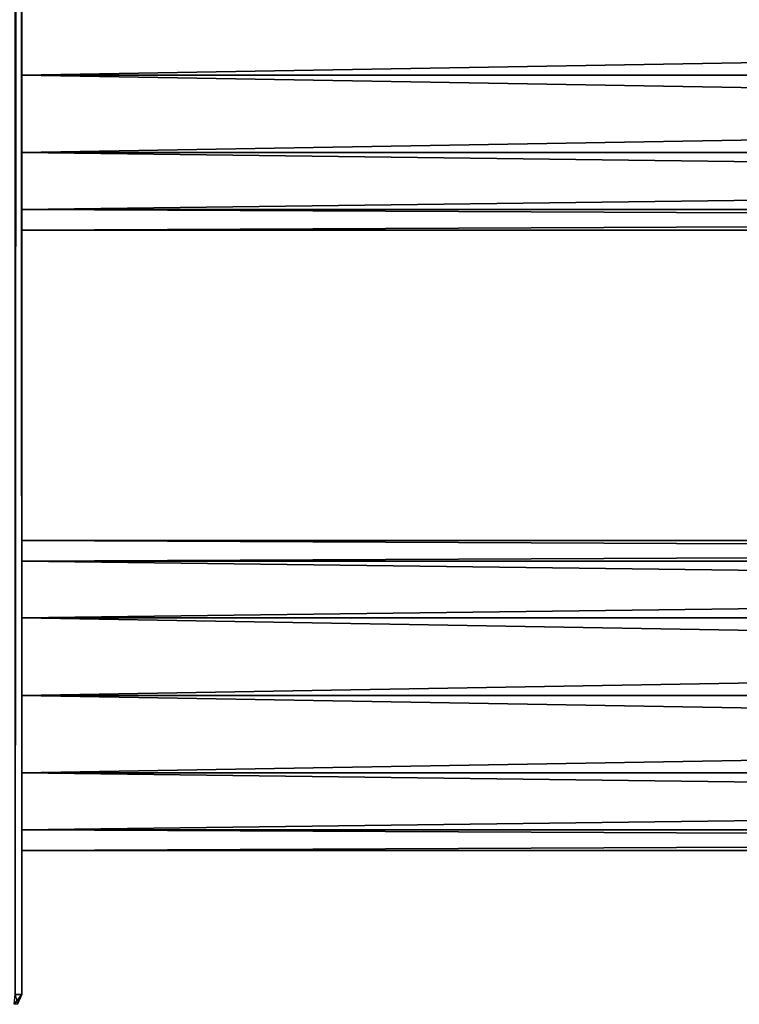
# Model space of a CAD drawing. Extents: x -200 to 200, y -832 to 754.
# Tile 22 of 256: x -160 to -109, y -748 to -678. Entities that reach past the tile are written whole.
import ezdxf

# ---------------------------------------------------------------- set-up
doc = ezdxf.new("R2010")
doc.units = 0
doc.header["$LTSCALE"] = 74.25
for name, color, linetype in [('728', 7, 'CONTINUOUS'), ('729', 7, 'CONTINUOUS'), ('730', 7, 'CONTINUOUS'), ('731', 7, 'CONTINUOUS'), ('769', 7, 'CONTINUOUS'), ('772', 7, 'CONTINUOUS'), ('773', 7, 'CONTINUOUS'), ('783', 7, 'CONTINUOUS'), ('784', 7, 'CONTINUOUS'), ('785', 7, 'CONTINUOUS')]:
    doc.layers.add(name, color=color, linetype=linetype)

msp = doc.modelspace()

# ---------------------------------------------------------------- linework, layer by layer
at = {"layer": '728', "color": 7, "linetype": 'CONTINUOUS'}
for points in [[(160, -715), (160, -716.474, -5.5), (-160, -715), (160, -715)], [(160, -716.474, 5.5), (160, -715), (-160, -716.474, 5.5), (160, -716.474, 5.5)], [(160, -715), (-160, -715), (-160, -716.474, 5.5), (160, -715)], [(160, -716.474, -5.5), (-160, -716.474, -5.5), (-160, -715), (160, -716.474, -5.5)], [(160, -716.474, 5.5), (-160, -716.474, 5.5), (-160, -720.5, 9.526), (160, -716.474, 5.5)], [(160, -720.5, 9.526), (160, -716.474, 5.5), (-160, -720.5, 9.526), (160, -720.5, 9.526)], [(160, -716.474, -5.5), (160, -720.5, -9.526), (-160, -716.474, -5.5), (160, -716.474, -5.5)], [(160, -720.5, -9.526), (-160, -720.5, -9.526), (-160, -716.474, -5.5), (160, -720.5, -9.526)], [(160, -726, 11), (160, -720.5, 9.526), (-160, -726, 11), (160, -726, 11)], [(160, -720.5, 9.526), (-160, -720.5, 9.526), (-160, -726, 11), (160, -720.5, 9.526)], [(160, -726, -11), (-160, -726, -11), (-160, -720.5, -9.526), (160, -726, -11)], [(160, -720.5, -9.526), (160, -726, -11), (-160, -720.5, -9.526), (160, -720.5, -9.526)]]:
    msp.add_3dface(points, dxfattribs=at)
at = {"layer": '729', "color": 7, "linetype": 'CONTINUOUS'}
for points in [[(-160, -726, -11), (160, -731.5, -9.526), (-160, -731.5, -9.526), (-160, -726, -11)], [(160, -726, -11), (160, -731.5, -9.526), (-160, -726, -11), (160, -726, -11)], [(160, -731.5, 9.526), (160, -726, 11), (-160, -731.5, 9.526), (160, -731.5, 9.526)], [(160, -726, 11), (-160, -726, 11), (-160, -731.5, 9.526), (160, -726, 11)], [(160, -735.526, 5.5), (160, -731.5, 9.526), (-160, -735.526, 5.5), (160, -735.526, 5.5)], [(160, -735.526, -5.5), (-160, -735.526, -5.5), (-160, -731.5, -9.526), (160, -735.526, -5.5)], [(160, -731.5, -9.526), (160, -735.526, -5.5), (-160, -731.5, -9.526), (160, -731.5, -9.526)], [(160, -731.5, 9.526), (-160, -731.5, 9.526), (-160, -735.526, 5.5), (160, -731.5, 9.526)], [(160, -737), (-160, -737), (-160, -735.526, -5.5), (160, -737)], [(160, -735.526, 5.5), (-160, -735.526, 5.5), (-160, -737), (160, -735.526, 5.5)], [(160, -737), (160, -735.526, 5.5), (-160, -737), (160, -737)], [(160, -735.526, -5.5), (160, -737), (-160, -735.526, -5.5), (160, -735.526, -5.5)]]:
    msp.add_3dface(points, dxfattribs=at)
at = {"layer": '730', "color": 7, "linetype": 'CONTINUOUS'}
for points in [[(160, -682, 11), (160, -676.5, 9.526), (-160, -682, 11), (160, -682, 11)], [(160, -676.5, -9.526), (160, -682, -11), (-160, -676.5, -9.526), (160, -676.5, -9.526)], [(160, -682, -11), (-160, -682, -11), (-160, -676.5, -9.526), (160, -682, -11)], [(160, -676.5, 9.526), (-160, -676.5, 9.526), (-160, -682, 11), (160, -676.5, 9.526)]]:
    msp.add_3dface(points, dxfattribs=at)
at = {"layer": '731', "color": 7, "linetype": 'CONTINUOUS'}
for points in [[(-160, -682, -11), (160, -687.5, -9.526), (-160, -687.5, -9.526), (-160, -682, -11)], [(160, -687.5, 9.526), (160, -682, 11), (-160, -687.5, 9.526), (160, -687.5, 9.526)], [(160, -682, -11), (160, -687.5, -9.526), (-160, -682, -11), (160, -682, -11)], [(160, -682, 11), (-160, -682, 11), (-160, -687.5, 9.526), (160, -682, 11)], [(160, -691.526, 5.5), (160, -687.5, 9.526), (-160, -691.526, 5.5), (160, -691.526, 5.5)], [(160, -691.526, -5.5), (-160, -691.526, -5.5), (-160, -687.5, -9.526), (160, -691.526, -5.5)], [(160, -687.5, -9.526), (160, -691.526, -5.5), (-160, -687.5, -9.526), (160, -687.5, -9.526)], [(160, -687.5, 9.526), (-160, -687.5, 9.526), (-160, -691.526, 5.5), (160, -687.5, 9.526)], [(160, -693), (-160, -693), (-160, -691.526, -5.5), (160, -693)], [(160, -693), (160, -691.526, 5.5), (-160, -693), (160, -693)], [(160, -691.526, -5.5), (160, -693), (-160, -691.526, -5.5), (160, -691.526, -5.5)], [(160, -691.526, 5.5), (-160, -691.526, 5.5), (-160, -693), (160, -691.526, 5.5)]]:
    msp.add_3dface(points, dxfattribs=at)
at = {"layer": '769', "color": 7, "linetype": 'CONTINUOUS'}
for points in [[(-160, -747.2, 11.5), (-160, -330, 11), (-160, 154, 11.5), (-160, -747.2, 11.5)], [(-160, -747.2, -11.5), (-160, -66, -11.5), (-160, -374, -11), (-160, -747.2, -11.5)], [(-160, -747.2, 11.5), (-160, -374, 11), (-160, -330, 11), (-160, -747.2, 11.5)], [(-160, -418, -11), (-160, -747.2, -11.5), (-160, -374, -11), (-160, -418, -11)], [(-160, -747.2, 11.5), (-160, -418, 11), (-160, -374, 11), (-160, -747.2, 11.5)], [(-160, -462, -11), (-160, -747.2, -11.5), (-160, -418, -11), (-160, -462, -11)], [(-160, -747.2, 11.5), (-160, -462, 11), (-160, -418, 11), (-160, -747.2, 11.5)], [(-160, -594, -11), (-160, -747.2, -11.5), (-160, -462, -11), (-160, -594, -11)], [(-160, -747.2, 11.5), (-160, -594, 11), (-160, -462, 11), (-160, -747.2, 11.5)], [(-160, -638, -11), (-160, -747.2, -11.5), (-160, -594, -11), (-160, -638, -11)], [(-160, -747.2, 11.5), (-160, -638, 11), (-160, -594, 11), (-160, -747.2, 11.5)], [(-160, -638, 11), (-160, -682, 11), (-160, -643.5, 9.526), (-160, -638, 11)], [(-160, -676.5, -9.526), (-160, -682, -11), (-160, -638, -11), (-160, -676.5, -9.526)], [(-160, -682, -11), (-160, -747.2, -11.5), (-160, -638, -11), (-160, -682, -11)], [(-160, -747.2, 11.5), (-160, -682, 11), (-160, -638, 11), (-160, -747.2, 11.5)], [(-160, -643.5, 9.526), (-160, -682, 11), (-160, -647.526, 5.5), (-160, -643.5, 9.526)], [(-160, -682, 11), (-160, -676.5, 9.526), (-160, -647.526, 5.5), (-160, -682, 11)], [(-160, -720.5, -9.526), (-160, -726, -11), (-160, -682, -11), (-160, -720.5, -9.526)], [(-160, -716.474, -5.5), (-160, -682, -11), (-160, -687.5, -9.526), (-160, -716.474, -5.5)], [(-160, -716.474, -5.5), (-160, -720.5, -9.526), (-160, -682, -11), (-160, -716.474, -5.5)], [(-160, -682, 11), (-160, -726, 11), (-160, -687.5, 9.526), (-160, -682, 11)], [(-160, -726, -11), (-160, -747.2, -11.5), (-160, -682, -11), (-160, -726, -11)], [(-160, -747.2, 11.5), (-160, -726, 11), (-160, -682, 11), (-160, -747.2, 11.5)], [(-160, -715), (-160, -716.474, -5.5), (-160, -687.5, -9.526), (-160, -715)], [(-160, -691.526, -5.5), (-160, -715), (-160, -687.5, -9.526), (-160, -691.526, -5.5)], [(-160, -687.5, 9.526), (-160, -726, 11), (-160, -691.526, 5.5), (-160, -687.5, 9.526)], [(-160, -693), (-160, -715), (-160, -691.526, -5.5), (-160, -693)], [(-160, -726, 11), (-160, -720.5, 9.526), (-160, -691.526, 5.5), (-160, -726, 11)], [(-160, -691.526, 5.5), (-160, -720.5, 9.526), (-160, -693), (-160, -691.526, 5.5)], [(-160, -716.474, 5.5), (-160, -715), (-160, -693), (-160, -716.474, 5.5)], [(-160, -720.5, 9.526), (-160, -716.474, 5.5), (-160, -693), (-160, -720.5, 9.526)], [(-160, -747.2, -11.5), (-160, -726, -11), (-160, -731.5, -9.526), (-160, -747.2, -11.5)], [(-160, -726, 11), (-160, -747.2, 11.5), (-160, -731.5, 9.526), (-160, -726, 11)], [(-160, -735.526, -5.5), (-160, -747.2, -11.5), (-160, -731.5, -9.526), (-160, -735.526, -5.5)], [(-160, -731.5, 9.526), (-160, -747.2, 11.5), (-160, -735.526, 5.5), (-160, -731.5, 9.526)], [(-160, -747.2, 11.5), (-160, -747.2, -11.5), (-160, -735.526, -5.5), (-160, -747.2, 11.5)], [(-160, -735.526, 5.5), (-160, -747.2, 11.5), (-160, -737), (-160, -735.526, 5.5)], [(-160, -737), (-160, -747.2, 11.5), (-160, -735.526, -5.5), (-160, -737)]]:
    msp.add_3dface(points, dxfattribs=at)
at = {"layer": '772', "color": 7, "linetype": 'CONTINUOUS'}
for points in [[(-160.469, -747.2, 13.25), (-160, -747.2, 11.5), (-160.469, 747.2, 13.25), (-160.469, -747.2, 13.25)], [(-160, -747.2, 11.5), (-160, 154, 11.5), (-160.469, 747.2, 13.25), (-160, -747.2, 11.5)]]:
    msp.add_3dface(points, dxfattribs=at)
at = {"layer": '773', "color": 7, "linetype": 'CONTINUOUS'}
for points in [[(-160, 747.2, -11.5), (-160.469, -747.2, -13.25), (-160.469, 747.2, -13.25), (-160, 747.2, -11.5)], [(-160, 747.2, -11.5), (-160, -66, -11.5), (-160.469, -747.2, -13.25), (-160, 747.2, -11.5)], [(-160, -747.2, -11.5), (-160.469, -747.2, -13.25), (-160, -66, -11.5), (-160, -747.2, -11.5)]]:
    msp.add_3dface(points, dxfattribs=at)
at = {"layer": '783', "color": 7, "linetype": 'CONTINUOUS'}
for points in [[(-160, -747.2, -11.5), (-160, -747.2, 11.5), (-160.293, -747.907, 11.5), (-160, -747.2, -11.5)], [(-160.293, -747.907, -11.5), (-160, -747.2, -11.5), (-160.293, -747.907, 11.5), (-160.293, -747.907, -11.5)]]:
    msp.add_3dface(points, dxfattribs=at)
at = {"layer": '784', "color": 7, "linetype": 'CONTINUOUS'}
for points in [[(-160.469, -747.2, -13.25), (-160, -747.2, -11.5), (-160.537, -747.907, -12.727), (-160.469, -747.2, -13.25)], [(-160, -747.2, -11.5), (-160.293, -747.907, -11.5), (-160.537, -747.907, -12.727), (-160, -747.2, -11.5)]]:
    msp.add_3dface(points, dxfattribs=at)
at = {"layer": '785', "color": 7, "linetype": 'CONTINUOUS'}
msp.add_3dface([(-160.293, -747.907, 11.5), (-160, -747.2, 11.5), (-160.469, -747.2, 13.25), (-160.293, -747.907, 11.5)], dxfattribs=at)

doc.saveas('drawing.dxf')
